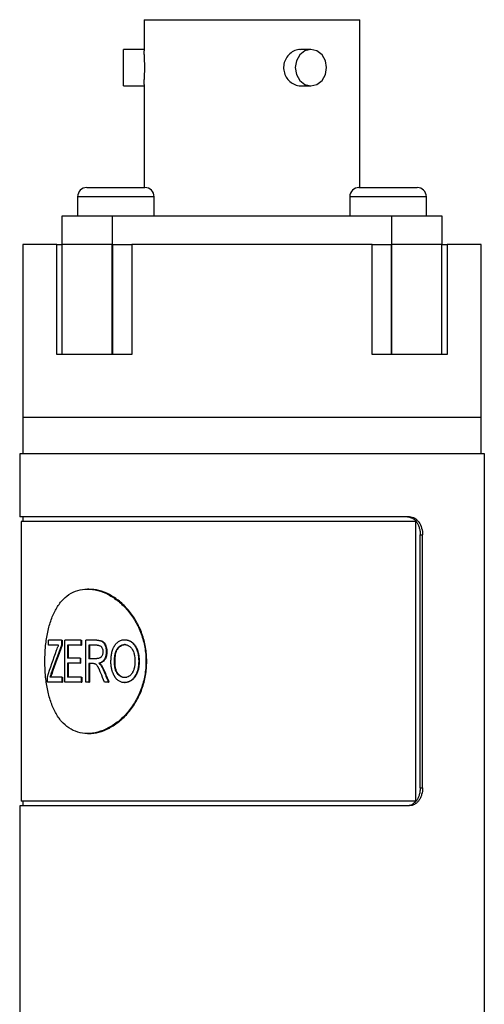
# Model space of a CAD drawing. Header units: inches. Extents: x 3.21 to 12.47, y 1.43 to 9.58.
# Tile 4 of 11: x 7.79 to 8.29, y 4.68 to 5.76. Entities that reach past the tile are written whole.
import ezdxf

# ---------------------------------------------------------------- set-up
doc = ezdxf.new("R2010")
doc.units = ezdxf.units.IN
doc.header["$MEASUREMENT"] = 0

msp = doc.modelspace()

# ---------------------------------------------------------------- linework, layer by layer
at = {"color": 7, "linetype": 'Continuous', "lineweight": 25}
for p, q in [((7.9216, 5.7563), (7.9216, 5.7224)), ((7.9216, 5.7563), (8.1571, 5.7563)), ((8.1571, 5.5733), (8.1571, 5.7563)), ((7.9216, 5.7238), (7.8991, 5.7238)), ((7.8991, 5.7041), (7.8991, 5.7238)), ((8.1037, 5.7238), (8.0923, 5.7238)), ((7.8991, 5.6843), (7.8991, 5.7041)), ((7.8991, 5.6843), (7.9216, 5.6843)), ((7.9216, 5.6856), (7.9216, 5.5733)), ((8.0924, 5.6843), (8.1037, 5.6843)), ((7.8591, 5.5733), (7.9226, 5.5733)), ((8.1561, 5.5733), (8.2196, 5.5733)), ((7.8491, 5.5633), (7.8491, 5.5423)), ((7.9326, 5.5633), (7.8491, 5.5633)), ((7.9326, 5.5423), (7.9326, 5.5633)), ((8.1461, 5.5633), (8.1461, 5.5423)), ((8.2296, 5.5633), (8.1461, 5.5633)), ((8.2296, 5.5423), (8.2296, 5.5633)), ((7.8324, 5.5113), (7.8324, 5.5423)), ((7.8324, 5.5423), (7.8869, 5.5423)), ((7.8869, 5.5423), (7.8869, 5.5113)), ((7.8869, 5.5423), (8.1919, 5.5423)), ((8.1919, 5.5113), (8.1919, 5.5423)), ((8.1919, 5.5423), (8.2464, 5.5423)), ((8.2464, 5.5423), (8.2464, 5.5113)), ((7.7894, 5.5113), (7.7894, 5.3224)), ((7.8265, 5.5113), (7.7894, 5.5113)), ((7.8265, 5.3913), (7.8265, 5.5113)), ((7.8265, 5.5113), (7.8324, 5.5113)), ((7.8324, 5.3913), (7.8324, 5.5113)), ((7.8869, 5.5113), (7.8324, 5.5113)), ((7.8869, 5.3913), (7.8869, 5.5113)), ((7.8876, 5.5113), (7.8869, 5.5113)), ((7.8876, 5.3913), (7.8876, 5.5113)), ((7.8876, 5.5113), (7.9082, 5.5113)), ((7.9082, 5.5113), (7.9082, 5.3913)), ((8.1705, 5.5113), (7.9082, 5.5113)), ((8.1705, 5.3913), (8.1705, 5.5113)), ((8.1705, 5.5113), (8.1912, 5.5113)), ((8.1912, 5.5113), (8.1912, 5.3913)), ((8.1919, 5.5113), (8.1912, 5.5113)), ((8.1919, 5.3913), (8.1919, 5.5113)), ((8.2464, 5.5113), (8.1919, 5.5113)), ((8.2464, 5.3913), (8.2464, 5.5113)), ((8.2464, 5.5113), (8.2522, 5.5113)), ((8.2522, 5.5113), (8.2522, 5.3913)), ((8.2894, 5.5113), (8.2522, 5.5113)), ((8.2894, 5.3224), (8.2894, 5.5113)), ((7.8324, 5.3913), (7.8265, 5.3913)), ((7.8869, 5.3913), (7.8324, 5.3913)), ((7.8876, 5.3913), (7.8869, 5.3913)), ((7.9082, 5.3913), (7.8876, 5.3913)), ((8.1912, 5.3913), (8.1705, 5.3913)), ((8.1919, 5.3913), (8.1912, 5.3913)), ((8.2464, 5.3913), (8.1919, 5.3913)), ((8.2522, 5.3913), (8.2464, 5.3913)), ((7.7894, 5.3224), (7.7894, 5.2831)), ((8.2894, 5.3224), (7.7894, 5.3224)), ((8.2161, 5.3224), (7.7894, 5.3224)), ((8.2894, 5.3224), (8.2161, 5.3224)), ((8.2894, 5.2831), (8.2894, 5.3224)), ((7.7859, 5.2831), (7.7859, 5.2142)), ((8.2929, 5.2831), (7.7859, 5.2831)), ((8.2929, 4.1974), (8.2929, 5.2831)), ((8.2114, 5.2142), (7.7859, 5.2142)), ((7.7874, 5.2092), (7.7874, 4.9041)), ((8.2183, 5.2092), (7.7874, 5.2092)), ((7.7894, 5.2142), (7.7894, 5.2092)), ((8.2183, 4.9041), (8.2183, 5.2092)), ((8.2229, 4.9189), (8.2229, 5.1945)), ((8.2229, 5.1945), (8.2255, 5.1945)), ((8.2255, 4.9189), (8.2255, 5.1945)), ((7.8612, 5.1354), (7.8598, 5.1354)), ((7.8173, 5.0743), (7.8173, 5.0796)), ((7.8316, 5.0796), (7.8173, 5.0796)), ((7.8316, 5.0796), (7.8316, 5.0743)), ((7.8316, 5.0796), (7.8324, 5.0796)), ((7.8324, 5.0796), (7.8324, 5.0743)), ((7.8351, 5.0341), (7.8351, 5.0796)), ((7.8525, 5.0796), (7.8351, 5.0796)), ((7.8525, 5.0796), (7.8525, 5.0743)), ((7.8525, 5.0796), (7.8533, 5.0796)), ((7.8533, 5.0796), (7.8533, 5.0743)), ((7.8579, 5.0341), (7.8579, 5.0796)), ((7.87, 5.0796), (7.8579, 5.0796)), ((7.87, 5.0796), (7.8707, 5.0796)), ((7.9003, 5.0802), (7.9008, 5.0802)), ((7.8284, 5.0743), (7.8173, 5.0743)), ((7.8316, 5.0743), (7.8324, 5.0743)), ((7.8525, 5.0743), (7.8379, 5.0743)), ((7.8379, 5.0743), (7.8379, 5.0601)), ((7.8387, 5.0743), (7.8387, 5.0601)), ((7.8525, 5.0743), (7.8533, 5.0743)), ((7.8703, 5.0743), (7.8612, 5.0743)), ((7.8612, 5.0743), (7.8612, 5.0595)), ((7.8619, 5.0743), (7.8619, 5.0595)), ((7.9009, 5.0749), (7.9003, 5.0749)), ((7.8517, 5.0601), (7.8379, 5.0601)), ((7.8517, 5.0601), (7.8517, 5.0548)), ((7.8517, 5.0601), (7.8524, 5.0601)), ((7.8524, 5.0601), (7.8524, 5.0548)), ((7.8694, 5.0595), (7.8612, 5.0595)), ((7.8803, 5.0671), (7.8809, 5.0671)), ((7.8517, 5.0548), (7.8379, 5.0548)), ((7.8379, 5.0548), (7.8379, 5.0394)), ((7.8387, 5.0548), (7.8387, 5.0394)), ((7.8517, 5.0548), (7.8524, 5.0548)), ((7.8656, 5.0542), (7.8612, 5.0542)), ((7.8612, 5.0542), (7.8612, 5.0341)), ((7.8619, 5.0542), (7.8619, 5.0341)), ((7.8721, 5.0545), (7.8728, 5.0545)), ((7.8744, 5.0524), (7.875, 5.0524)), ((7.8774, 5.0466), (7.8781, 5.0466)), ((7.8899, 5.0562), (7.8893, 5.0562)), ((7.9158, 5.0568), (7.9163, 5.0568)), ((7.8161, 5.0341), (7.8161, 5.0397)), ((7.8319, 5.0394), (7.8188, 5.0394)), ((7.82, 5.0427), (7.8208, 5.0427)), ((7.8319, 5.0394), (7.8319, 5.0341)), ((7.8319, 5.0394), (7.8327, 5.0394)), ((7.8327, 5.0394), (7.8327, 5.0341)), ((7.8529, 5.0394), (7.8379, 5.0394)), ((7.8529, 5.0394), (7.8529, 5.0341)), ((7.8529, 5.0394), (7.8537, 5.0394)), ((7.8537, 5.0394), (7.8537, 5.0341)), ((7.9008, 5.0389), (7.9003, 5.0389)), ((7.9117, 5.0405), (7.9122, 5.0405)), ((7.8319, 5.0341), (7.8161, 5.0341)), ((7.8319, 5.0341), (7.8327, 5.0341)), ((7.8529, 5.0341), (7.8351, 5.0341)), ((7.8529, 5.0341), (7.8537, 5.0341)), ((7.8612, 5.0341), (7.8579, 5.0341)), ((7.8612, 5.0341), (7.8619, 5.0341)), ((7.8827, 5.0341), (7.8784, 5.0341)), ((7.8827, 5.0341), (7.8833, 5.0341)), ((7.9003, 5.0335), (7.9008, 5.0335)), ((7.8598, 4.9779), (7.8612, 4.9779)), ((8.2229, 4.9189), (8.2255, 4.9189)), ((7.7859, 4.8992), (7.7859, 4.1974)), ((8.2114, 4.8992), (7.7859, 4.8992)), ((8.2183, 4.9041), (7.7874, 4.9041)), ((7.7894, 4.9041), (7.7894, 4.8992))]:
    msp.add_line(p, q, dxfattribs=at)
at = {"color": 7, "linetype": 'Continuous', "lineweight": 25, "flags": 128}
msp.add_lwpolyline([(8.1208, 5.7041), (8.1195, 5.7116), (8.1158, 5.718), (8.1102, 5.7223), (8.1037, 5.7238), (8.0972, 5.7223), (8.0916, 5.718), (8.0879, 5.7116), (8.0866, 5.7041), (8.0879, 5.6965), (8.0916, 5.6901), (8.0972, 5.6858), (8.1037, 5.6843), (8.1102, 5.6858), (8.1158, 5.6901), (8.1195, 5.6965), (8.1208, 5.7041)], dxfattribs=at)
at = {"color": 7, "linetype": 'Continuous', "lineweight": 25}
for centre, start, end in [((7.8591, 5.5633), 90, 180), ((7.9226, 5.5633), 0, 90), ((8.1561, 5.5633), 90, 180), ((8.2196, 5.5633), 0, 90)]:
    msp.add_arc(centre, 0.01, start, end, dxfattribs=at)
for points, knots in [([(8.0923, 5.7236), (8.0917, 5.7237), (8.0891, 5.7239), (8.0845, 5.7222), (8.0793, 5.7184), (8.0755, 5.7129), (8.0736, 5.7064), (8.074, 5.6997), (8.0764, 5.6936), (8.0806, 5.6885), (8.086, 5.6854), (8.0903, 5.684), (8.0923, 5.6844), (8.0923, 5.6844)], [0, 0, 0, 0, 0.034894, 0.14056, 0.247587, 0.356086, 0.463883, 0.569238, 0.673538, 0.779475, 0.887641, 0.995953, 1, 1, 1, 1]), ([(7.9223, 5.7041), (7.9223, 5.7063), (7.9223, 5.7107), (7.922, 5.7166), (7.9217, 5.7207), (7.9217, 5.7219), (7.9217, 5.7224)], [0, 0, 0, 0, 0.275609, 0.551172, 0.827839, 1, 1, 1, 1]), ([(7.9216, 5.6856), (7.9217, 5.6864), (7.9217, 5.6882), (7.922, 5.6931), (7.9223, 5.6987), (7.9223, 5.7025), (7.9223, 5.7041)], [0, 0, 0, 0, 0.252519, 0.526112, 0.801944, 1, 1, 1, 1]), ([(8.209, 5.2142), (8.2095, 5.2141), (8.2104, 5.2141), (8.2123, 5.2137), (8.2142, 5.2129), (8.2167, 5.2112), (8.2189, 5.2088), (8.2207, 5.2055), (8.222, 5.2021), (8.2228, 5.1984), (8.2229, 5.1958), (8.2229, 5.1945)], [0, 0, 0, 0, 0.06235, 0.12498, 0.250152, 0.335087, 0.499761, 0.62462, 0.749438, 0.87426, 1, 1, 1, 1]), ([(8.2114, 5.2142), (8.2133, 5.2142), (8.2152, 5.2137), (8.2178, 5.2122), (8.2186, 5.2116), (8.2201, 5.2101), (8.2208, 5.2093), (8.2228, 5.2066), (8.2238, 5.2044), (8.2252, 5.1996), (8.2255, 5.1971), (8.2255, 5.1945)], [0, 0, 0, 0, 0.25, 0.25, 0.375, 0.375, 0.5, 0.5, 0.75, 0.75, 1, 1, 1, 1]), ([(7.9237, 5.0567), (7.9237, 5.0618), (7.9228, 5.0721), (7.9188, 5.087), (7.9123, 5.1007), (7.9038, 5.1127), (7.8937, 5.1226), (7.8826, 5.1299), (7.8711, 5.1344), (7.8597, 5.1359), (7.849, 5.1344), (7.8394, 5.1299), (7.8312, 5.1226), (7.8246, 5.1127), (7.8195, 5.1007), (7.8159, 5.087), (7.8138, 5.0721), (7.8131, 5.0567), (7.8138, 5.0412), (7.8159, 5.0264), (7.8195, 5.0127), (7.8246, 5.0006), (7.8312, 4.9908), (7.8394, 4.9835), (7.849, 4.979), (7.8597, 4.9774), (7.8711, 4.979), (7.8826, 4.9835), (7.8937, 4.9908), (7.9038, 5.0006), (7.9123, 5.0127), (7.9188, 5.0264), (7.9228, 5.0412), (7.9237, 5.0515), (7.9237, 5.0567)], [0, 0, 0, 0, 0.031123, 0.062281, 0.093458, 0.124685, 0.155959, 0.187278, 0.218631, 0.250001, 0.281373, 0.312726, 0.344044, 0.375318, 0.406544, 0.437726, 0.468874, 0.500004, 0.531133, 0.562281, 0.593463, 0.624689, 0.655963, 0.687281, 0.718634, 0.750006, 0.781377, 0.812729, 0.844047, 0.875322, 0.906549, 0.937726, 0.968887, 1, 1, 1, 1]), ([(7.9246, 5.0567), (7.9243, 5.0618), (7.9238, 5.0721), (7.9197, 5.087), (7.9133, 5.1007), (7.9048, 5.1127), (7.8948, 5.1226), (7.8838, 5.1299), (7.8723, 5.1345), (7.8649, 5.1351), (7.8612, 5.1354)], [0, 0, 0, 0, 0.124973, 0.250015, 0.374998, 0.500004, 0.625009, 0.750019, 0.875028, 1, 1, 1, 1]), ([(7.87, 5.0796), (7.8708, 5.0796), (7.8716, 5.0796), (7.8726, 5.0795), (7.8729, 5.0794), (7.8733, 5.0793), (7.8735, 5.0793), (7.8737, 5.0793), (7.8737, 5.0792), (7.8738, 5.0792), (7.8739, 5.0792), (7.8739, 5.0792), (7.874, 5.0792), (7.8744, 5.0791), (7.8747, 5.0789), (7.8752, 5.0787), (7.8754, 5.0787), (7.8756, 5.0785), (7.8757, 5.0785), (7.8758, 5.0784), (7.8758, 5.0784), (7.8762, 5.0781), (7.8765, 5.0779), (7.8769, 5.0775), (7.8771, 5.0774), (7.8773, 5.0771), (7.8775, 5.0769), (7.8778, 5.0765), (7.878, 5.0762), (7.8783, 5.0756), (7.8784, 5.0755), (7.8786, 5.0751), (7.8787, 5.0749), (7.8792, 5.0739), (7.8795, 5.0731), (7.8798, 5.0719), (7.8799, 5.0715), (7.88, 5.0708), (7.8801, 5.0706), (7.8801, 5.0703), (7.8801, 5.0702), (7.8801, 5.07), (7.8802, 5.0699), (7.8802, 5.0698), (7.8802, 5.0698), (7.8803, 5.0691), (7.8803, 5.0682), (7.8803, 5.0671)], [0, 0, 0, 0, 0.125, 0.125, 0.1875, 0.1875, 0.21875, 0.21875, 0.234375, 0.234375, 0.242188, 0.242188, 0.25, 0.25, 0.3125, 0.3125, 0.34375, 0.34375, 0.359375, 0.359375, 0.375, 0.375, 0.4375, 0.4375, 0.46875, 0.46875, 0.5, 0.5, 0.5625, 0.5625, 0.59375, 0.59375, 0.625, 0.625, 0.75, 0.75, 0.8125, 0.8125, 0.84375, 0.84375, 0.859375, 0.859375, 0.867188, 0.867188, 0.875, 0.875, 1, 1, 1, 1]), ([(7.8707, 5.0796), (7.8714, 5.0796), (7.8727, 5.0796), (7.8747, 5.0792), (7.8766, 5.0785), (7.8783, 5.0769), (7.8795, 5.0747), (7.8804, 5.0723), (7.8809, 5.0697), (7.8809, 5.068), (7.8809, 5.0671)], [0, 0, 0, 0, 0.139142, 0.250315, 0.375161, 0.49989, 0.624824, 0.749824, 0.874864, 1, 1, 1, 1]), ([(7.8855, 5.0563), (7.8855, 5.0572), (7.8855, 5.058), (7.8856, 5.059), (7.8856, 5.0594), (7.8856, 5.0598), (7.8856, 5.0599), (7.8856, 5.0602), (7.8856, 5.0602), (7.8856, 5.0603), (7.8856, 5.0604), (7.8856, 5.0604), (7.8856, 5.0604), (7.8857, 5.0612), (7.8858, 5.0619), (7.8859, 5.0629), (7.8859, 5.0633), (7.886, 5.0638), (7.886, 5.064), (7.8861, 5.0643), (7.8861, 5.0644), (7.8864, 5.0661), (7.8867, 5.0675), (7.8874, 5.0695), (7.8876, 5.0701), (7.888, 5.071), (7.8881, 5.0713), (7.8883, 5.0717), (7.8884, 5.0718), (7.8885, 5.0721), (7.8886, 5.0722), (7.8893, 5.0736), (7.89, 5.0747), (7.8913, 5.0761), (7.8917, 5.0766), (7.8926, 5.0774), (7.8931, 5.0778), (7.8946, 5.0788), (7.8957, 5.0794), (7.8974, 5.0799), (7.898, 5.08), (7.8986, 5.0801), (7.8987, 5.0801), (7.8988, 5.0801), (7.8989, 5.0801), (7.899, 5.0802), (7.8992, 5.0802), (7.8996, 5.0802), (7.8999, 5.0802), (7.9003, 5.0802)], [0, 0, 0, 0, 0.0625, 0.0625, 0.09375, 0.09375, 0.109375, 0.109375, 0.117188, 0.117188, 0.121094, 0.121094, 0.125, 0.125, 0.1875, 0.1875, 0.21875, 0.21875, 0.234375, 0.234375, 0.25, 0.25, 0.375, 0.375, 0.4375, 0.4375, 0.46875, 0.46875, 0.484375, 0.484375, 0.5, 0.5, 0.625, 0.625, 0.6875, 0.6875, 0.75, 0.75, 0.875, 0.875, 0.9375, 0.9375, 0.945312, 0.945312, 0.953125, 0.953125, 0.96875, 0.96875, 1, 1, 1, 1]), ([(7.9003, 5.0802), (7.9007, 5.0802), (7.901, 5.0802), (7.9014, 5.0802), (7.9016, 5.0802), (7.9017, 5.0801), (7.9018, 5.0801), (7.9019, 5.0801), (7.9019, 5.0801), (7.902, 5.0801), (7.902, 5.0801), (7.9024, 5.0801), (7.9027, 5.08), (7.9031, 5.0799), (7.9032, 5.0799), (7.9035, 5.0798), (7.9036, 5.0798), (7.9049, 5.0794), (7.906, 5.0789), (7.9081, 5.0775), (7.909, 5.0767), (7.9103, 5.0753), (7.9107, 5.0748), (7.9113, 5.074), (7.9115, 5.0737), (7.9117, 5.0733), (7.9118, 5.0732), (7.912, 5.0729), (7.9121, 5.0727), (7.9128, 5.0715), (7.9134, 5.0703), (7.9141, 5.0684), (7.9143, 5.0677), (7.9146, 5.0667), (7.9147, 5.0664), (7.9148, 5.0659), (7.9148, 5.0657), (7.9149, 5.0654), (7.915, 5.0652), (7.9151, 5.0644), (7.9152, 5.0637), (7.9154, 5.0627), (7.9154, 5.0624), (7.9155, 5.0619), (7.9155, 5.0617), (7.9156, 5.0613), (7.9156, 5.0611), (7.9156, 5.0606), (7.9157, 5.0603), (7.9157, 5.0598), (7.9157, 5.0596), (7.9157, 5.0593), (7.9157, 5.0592), (7.9157, 5.0591), (7.9157, 5.0591), (7.9157, 5.059), (7.9157, 5.0589), (7.9158, 5.0584), (7.9158, 5.0577), (7.9158, 5.0568)], [0, 0, 0, 0, 0.03125, 0.03125, 0.046875, 0.046875, 0.054688, 0.054688, 0.058594, 0.058594, 0.0625, 0.0625, 0.09375, 0.09375, 0.109375, 0.109375, 0.125, 0.125, 0.25, 0.25, 0.375, 0.375, 0.4375, 0.4375, 0.46875, 0.46875, 0.484375, 0.484375, 0.5, 0.5, 0.625, 0.625, 0.6875, 0.6875, 0.71875, 0.71875, 0.734375, 0.734375, 0.75, 0.75, 0.8125, 0.8125, 0.84375, 0.84375, 0.859375, 0.859375, 0.875, 0.875, 0.90625, 0.90625, 0.921875, 0.921875, 0.929688, 0.929688, 0.933594, 0.933594, 0.9375, 0.9375, 1, 1, 1, 1]), ([(7.9008, 5.0802), (7.9014, 5.0802), (7.9026, 5.0801), (7.9049, 5.0796), (7.9076, 5.0783), (7.9105, 5.0759), (7.9127, 5.0727), (7.9144, 5.069), (7.9156, 5.0651), (7.916, 5.0616), (7.9162, 5.0589), (7.9163, 5.0575), (7.9163, 5.0568)], [0, 0, 0, 0, 0.0625604, 0.1251065, 0.2499247, 0.3735162, 0.4996756, 0.6223913, 0.7497371, 0.874829, 0.9374107, 1, 1, 1, 1]), ([(7.8262, 5.0689), (7.8265, 5.0699), (7.8269, 5.0708), (7.8274, 5.0721), (7.8276, 5.0725), (7.828, 5.0734), (7.8282, 5.0738), (7.8284, 5.0743)], [0, 0, 0, 0, 0.5, 0.5, 0.75, 0.75, 1, 1, 1, 1]), ([(7.8703, 5.0743), (7.8708, 5.0743), (7.8712, 5.0743), (7.8715, 5.0742), (7.8716, 5.0742), (7.8716, 5.0742), (7.8717, 5.0742), (7.8718, 5.0742), (7.8719, 5.0742), (7.8722, 5.0741), (7.8724, 5.074), (7.8731, 5.0738), (7.8734, 5.0737), (7.8742, 5.0732), (7.8745, 5.073), (7.8749, 5.0725), (7.8751, 5.0723), (7.8754, 5.0719), (7.8755, 5.0717), (7.8759, 5.0711), (7.8761, 5.0706), (7.8763, 5.0699), (7.8764, 5.0697), (7.8765, 5.0692), (7.8765, 5.0689), (7.8766, 5.0686), (7.8766, 5.0685), (7.8766, 5.0684), (7.8766, 5.0684), (7.8766, 5.0682), (7.8766, 5.0681), (7.8766, 5.0677), (7.8766, 5.0674), (7.8767, 5.0671)], [0, 0, 0, 0, 0.125, 0.125, 0.140625, 0.140625, 0.15625, 0.15625, 0.1875, 0.1875, 0.25, 0.25, 0.375, 0.375, 0.5, 0.5, 0.5625, 0.5625, 0.625, 0.625, 0.75, 0.75, 0.8125, 0.8125, 0.875, 0.875, 0.890625, 0.890625, 0.90625, 0.90625, 0.9375, 0.9375, 1, 1, 1, 1]), ([(7.8893, 5.0562), (7.8893, 5.0576), (7.8893, 5.0587), (7.8894, 5.0595), (7.8894, 5.0595), (7.8894, 5.0596), (7.8894, 5.0596), (7.8894, 5.0597), (7.8894, 5.0598), (7.8894, 5.06), (7.8894, 5.0602), (7.8895, 5.0606), (7.8895, 5.0609), (7.8896, 5.0617), (7.8896, 5.0622), (7.8897, 5.0627), (7.8897, 5.0628), (7.8898, 5.0629), (7.8898, 5.063), (7.8898, 5.0632), (7.8898, 5.0634), (7.8899, 5.0638), (7.89, 5.0641), (7.8901, 5.0649), (7.8903, 5.0654), (7.8907, 5.0669), (7.891, 5.0679), (7.8917, 5.0692), (7.8919, 5.0696), (7.8924, 5.0705), (7.8927, 5.0709), (7.8937, 5.0721), (7.8944, 5.0728), (7.8953, 5.0734), (7.8956, 5.0736), (7.896, 5.0738), (7.8962, 5.0739), (7.8968, 5.0742), (7.8972, 5.0744), (7.8981, 5.0747), (7.8985, 5.0747), (7.899, 5.0748), (7.8991, 5.0748), (7.8991, 5.0748), (7.8992, 5.0748), (7.8993, 5.0748), (7.8994, 5.0749), (7.8998, 5.0749), (7.9, 5.0749), (7.9003, 5.0749)], [0, 0, 0, 0, 0.125, 0.125, 0.128906, 0.128906, 0.132812, 0.132812, 0.140625, 0.140625, 0.15625, 0.15625, 0.1875, 0.1875, 0.25, 0.25, 0.257812, 0.257812, 0.265625, 0.265625, 0.28125, 0.28125, 0.3125, 0.3125, 0.375, 0.375, 0.5, 0.5, 0.5625, 0.5625, 0.625, 0.625, 0.75, 0.75, 0.78125, 0.78125, 0.8125, 0.8125, 0.875, 0.875, 0.9375, 0.9375, 0.945312, 0.945312, 0.953125, 0.953125, 0.96875, 0.96875, 1, 1, 1, 1]), ([(7.8899, 5.0562), (7.8899, 5.0573), (7.8899, 5.0594), (7.8903, 5.0637), (7.8914, 5.0679), (7.8936, 5.0714), (7.8957, 5.0734), (7.8977, 5.0745), (7.8995, 5.0748), (7.9004, 5.0749), (7.9009, 5.0749)], [0, 0, 0, 0, 0.1252745, 0.2505395, 0.4999021, 0.6248954, 0.7498423, 0.8747612, 0.9373643, 1, 1, 1, 1]), ([(7.9003, 5.0749), (7.901, 5.0749), (7.9015, 5.0748), (7.9019, 5.0748), (7.9019, 5.0748), (7.902, 5.0747), (7.902, 5.0747), (7.9021, 5.0747), (7.9022, 5.0747), (7.9023, 5.0747), (7.9025, 5.0746), (7.9028, 5.0745), (7.9031, 5.0745), (7.9036, 5.0743), (7.9038, 5.0742), (7.9043, 5.074), (7.9045, 5.0738), (7.9052, 5.0734), (7.9056, 5.0731), (7.9063, 5.0726), (7.9065, 5.0724), (7.9069, 5.072), (7.9071, 5.0718), (7.9077, 5.0712), (7.908, 5.0708), (7.9085, 5.0701), (7.9087, 5.0698), (7.909, 5.0693), (7.9091, 5.0691), (7.9093, 5.0688), (7.9093, 5.0688), (7.9093, 5.0687), (7.9093, 5.0686), (7.9094, 5.0685), (7.9095, 5.0683), (7.9097, 5.0679), (7.9098, 5.0676), (7.9099, 5.0673)], [0, 0, 0, 0, 0.125, 0.125, 0.132812, 0.132812, 0.140625, 0.140625, 0.15625, 0.15625, 0.1875, 0.1875, 0.25, 0.25, 0.3125, 0.3125, 0.375, 0.375, 0.5, 0.5, 0.5625, 0.5625, 0.625, 0.625, 0.75, 0.75, 0.8125, 0.8125, 0.875, 0.875, 0.890625, 0.890625, 0.90625, 0.90625, 0.9375, 0.9375, 1, 1, 1, 1]), ([(7.8767, 5.0671), (7.8766, 5.0667), (7.8766, 5.0664), (7.8766, 5.066), (7.8766, 5.0658), (7.8766, 5.0657), (7.8766, 5.0656), (7.8765, 5.0655), (7.8765, 5.0654), (7.8764, 5.0648), (7.8763, 5.0642), (7.8759, 5.0632), (7.8757, 5.0627), (7.8751, 5.0618), (7.8748, 5.0614), (7.8743, 5.0609), (7.8743, 5.0609), (7.8741, 5.0607), (7.874, 5.0607), (7.8737, 5.0605), (7.8735, 5.0604), (7.8729, 5.0601), (7.8725, 5.0599), (7.8719, 5.0598), (7.8719, 5.0598), (7.8718, 5.0597), (7.8717, 5.0597), (7.8716, 5.0597), (7.8715, 5.0597), (7.8711, 5.0596), (7.8709, 5.0596), (7.8706, 5.0596), (7.8706, 5.0596), (7.8706, 5.0596), (7.8706, 5.0596), (7.8705, 5.0596), (7.8705, 5.0596), (7.8703, 5.0596), (7.8702, 5.0596), (7.8699, 5.0596), (7.8696, 5.0595), (7.8694, 5.0595)], [0, 0, 0, 0, 0.0625, 0.0625, 0.09375, 0.09375, 0.109375, 0.109375, 0.125, 0.125, 0.25, 0.25, 0.375, 0.375, 0.5, 0.5, 0.53125, 0.53125, 0.5625, 0.5625, 0.625, 0.625, 0.75, 0.75, 0.765625, 0.765625, 0.78125, 0.78125, 0.8125, 0.8125, 0.875, 0.875, 0.882812, 0.882812, 0.890625, 0.890625, 0.90625, 0.90625, 0.9375, 0.9375, 1, 1, 1, 1]), ([(7.8803, 5.0671), (7.8803, 5.0666), (7.8803, 5.0662), (7.8803, 5.0656), (7.8803, 5.0654), (7.8803, 5.0652), (7.8802, 5.0651), (7.8802, 5.065), (7.8802, 5.065), (7.8802, 5.0649), (7.8802, 5.0649), (7.8802, 5.0644), (7.8801, 5.0641), (7.88, 5.0635), (7.88, 5.0633), (7.8799, 5.063), (7.8799, 5.0628), (7.8797, 5.0618), (7.8794, 5.0611), (7.8789, 5.0598), (7.8786, 5.0592), (7.8778, 5.0581), (7.8774, 5.0575), (7.8767, 5.0569), (7.8765, 5.0566), (7.8761, 5.0563), (7.876, 5.0562), (7.8757, 5.056), (7.8756, 5.0559), (7.8752, 5.0557), (7.8749, 5.0555), (7.8744, 5.0553), (7.8741, 5.0551), (7.8737, 5.055), (7.8735, 5.0549), (7.8733, 5.0548), (7.8732, 5.0548), (7.8731, 5.0548), (7.8731, 5.0548), (7.8728, 5.0547), (7.8725, 5.0546), (7.8721, 5.0545)], [0, 0, 0, 0, 0.0625, 0.0625, 0.09375, 0.09375, 0.109375, 0.109375, 0.117188, 0.117188, 0.125, 0.125, 0.1875, 0.1875, 0.21875, 0.21875, 0.25, 0.25, 0.375, 0.375, 0.5, 0.5, 0.625, 0.625, 0.6875, 0.6875, 0.71875, 0.71875, 0.75, 0.75, 0.8125, 0.8125, 0.875, 0.875, 0.90625, 0.90625, 0.921875, 0.921875, 0.9375, 0.9375, 1, 1, 1, 1]), ([(7.8809, 5.0671), (7.8809, 5.0663), (7.8809, 5.0648), (7.8805, 5.0626), (7.8799, 5.0605), (7.8785, 5.0579), (7.8766, 5.056), (7.8747, 5.0551), (7.8736, 5.0547), (7.8731, 5.0546), (7.8728, 5.0545)], [0, 0, 0, 0, 0.1252696, 0.250427, 0.3764797, 0.5006237, 0.7495148, 0.8758943, 0.9338822, 1, 1, 1, 1]), ([(7.9117, 5.057), (7.9116, 5.0556), (7.9116, 5.0546), (7.9115, 5.0538), (7.9115, 5.0537), (7.9115, 5.0537), (7.9115, 5.0536), (7.9115, 5.0535), (7.9115, 5.0535), (7.9115, 5.0532), (7.9115, 5.0531), (7.9114, 5.0527), (7.9114, 5.0524), (7.9113, 5.0516), (7.9112, 5.0512), (7.9111, 5.0506), (7.9111, 5.0505), (7.9111, 5.0504), (7.9111, 5.0503), (7.911, 5.0501), (7.911, 5.05), (7.9109, 5.0496), (7.9109, 5.0493), (7.9107, 5.0485), (7.9105, 5.048), (7.91, 5.0465), (7.9096, 5.0456), (7.9091, 5.0447), (7.9091, 5.0446), (7.9089, 5.0444), (7.9089, 5.0443), (7.9087, 5.0439), (7.9085, 5.0437), (7.9081, 5.0431), (7.9078, 5.0427), (7.9072, 5.042), (7.9068, 5.0416), (7.9061, 5.041), (7.9057, 5.0407), (7.9046, 5.0399), (7.9038, 5.0395), (7.9027, 5.0392), (7.9025, 5.0391), (7.9021, 5.039), (7.902, 5.039), (7.9019, 5.039), (7.9018, 5.039), (7.9017, 5.039), (7.9017, 5.039), (7.9013, 5.0389), (7.9008, 5.0389), (7.9003, 5.0389)], [0, 0, 0, 0, 0.125, 0.125, 0.128906, 0.128906, 0.132812, 0.132812, 0.140625, 0.140625, 0.15625, 0.15625, 0.1875, 0.1875, 0.25, 0.25, 0.257812, 0.257812, 0.265625, 0.265625, 0.28125, 0.28125, 0.3125, 0.3125, 0.375, 0.375, 0.5, 0.5, 0.515625, 0.515625, 0.53125, 0.53125, 0.5625, 0.5625, 0.625, 0.625, 0.6875, 0.6875, 0.75, 0.75, 0.875, 0.875, 0.90625, 0.90625, 0.921875, 0.921875, 0.929688, 0.929688, 0.9375, 0.9375, 1, 1, 1, 1]), ([(7.9099, 5.0673), (7.9103, 5.0662), (7.9106, 5.0654), (7.9107, 5.0647), (7.9108, 5.0647), (7.9108, 5.0646), (7.9108, 5.0645), (7.9108, 5.0643), (7.9109, 5.0642), (7.9109, 5.0639), (7.911, 5.0637), (7.9111, 5.063), (7.9112, 5.0626), (7.9114, 5.0614), (7.9115, 5.0605), (7.9116, 5.0595), (7.9116, 5.0595), (7.9116, 5.0594), (7.9116, 5.0594), (7.9116, 5.0592), (7.9116, 5.0592), (7.9116, 5.0589), (7.9116, 5.0587), (7.9116, 5.058), (7.9116, 5.0575), (7.9117, 5.057)], [0, 0, 0, 0, 0.25, 0.25, 0.265625, 0.265625, 0.28125, 0.28125, 0.3125, 0.3125, 0.375, 0.375, 0.5, 0.5, 0.75, 0.75, 0.765625, 0.765625, 0.78125, 0.78125, 0.8125, 0.8125, 0.875, 0.875, 1, 1, 1, 1]), ([(7.8612, 4.9779), (7.8649, 4.9782), (7.8723, 4.9788), (7.8838, 4.9835), (7.8948, 4.9908), (7.9049, 5.0007), (7.9133, 5.0127), (7.9197, 5.0264), (7.9238, 5.0412), (7.9243, 5.0515), (7.9246, 5.0567)], [0, 0, 0, 0, 0.12498, 0.249992, 0.375003, 0.500012, 0.625022, 0.750006, 0.875062, 1, 1, 1, 1]), ([(7.8744, 5.0439), (7.8736, 5.0457), (7.873, 5.0472), (7.8722, 5.049), (7.8719, 5.0495), (7.8716, 5.0501), (7.8715, 5.0503), (7.8713, 5.0506), (7.8713, 5.0507), (7.8712, 5.0508), (7.8712, 5.0509), (7.8711, 5.0509), (7.8711, 5.0509), (7.8711, 5.051), (7.8711, 5.051), (7.8711, 5.051), (7.8711, 5.051), (7.8707, 5.0517), (7.8703, 5.0522), (7.8697, 5.0528), (7.8695, 5.053), (7.869, 5.0534), (7.8689, 5.0535), (7.8684, 5.0537), (7.8682, 5.0538), (7.8678, 5.0539), (7.8677, 5.054), (7.8675, 5.054), (7.8674, 5.0541), (7.8673, 5.0541), (7.8673, 5.0541), (7.8672, 5.0541), (7.8672, 5.0541), (7.8668, 5.0542), (7.8663, 5.0542), (7.8656, 5.0542)], [0, 0, 0, 0, 0.25, 0.25, 0.375, 0.375, 0.4375, 0.4375, 0.46875, 0.46875, 0.484375, 0.484375, 0.492188, 0.492188, 0.496094, 0.496094, 0.5, 0.5, 0.625, 0.625, 0.6875, 0.6875, 0.75, 0.75, 0.8125, 0.8125, 0.84375, 0.84375, 0.859375, 0.859375, 0.867188, 0.867188, 0.875, 0.875, 1, 1, 1, 1]), ([(7.8721, 5.0545), (7.8724, 5.0543), (7.8726, 5.0542), (7.8729, 5.0539), (7.873, 5.0538), (7.8731, 5.0537), (7.8732, 5.0537), (7.8732, 5.0537), (7.8732, 5.0536), (7.8733, 5.0536), (7.8733, 5.0536), (7.8734, 5.0535), (7.8735, 5.0534), (7.8737, 5.0532), (7.8737, 5.0532), (7.8738, 5.0531), (7.8738, 5.0531), (7.874, 5.0529), (7.8742, 5.0527), (7.8744, 5.0524)], [0, 0, 0, 0, 0.25, 0.25, 0.375, 0.375, 0.4375, 0.4375, 0.46875, 0.46875, 0.5, 0.5, 0.625, 0.625, 0.6875, 0.6875, 0.75, 0.75, 1, 1, 1, 1]), ([(7.8728, 5.0545), (7.8732, 5.0542), (7.8738, 5.0538), (7.8745, 5.053), (7.8749, 5.0526), (7.875, 5.0524)], [0, 0, 0, 0, 0.499969, 0.749972, 1, 1, 1, 1]), ([(7.8744, 5.0524), (7.8746, 5.0521), (7.8748, 5.0518), (7.875, 5.0515), (7.875, 5.0514), (7.8751, 5.0512), (7.8751, 5.0512), (7.8752, 5.0511), (7.8752, 5.0511), (7.8755, 5.0506), (7.8758, 5.0501), (7.8762, 5.0493), (7.8763, 5.0491), (7.8765, 5.0487), (7.8766, 5.0486), (7.8766, 5.0484), (7.8767, 5.0483), (7.8767, 5.0482), (7.8768, 5.0481), (7.8769, 5.0478), (7.8772, 5.0473), (7.8774, 5.0466)], [0, 0, 0, 0, 0.125, 0.125, 0.1875, 0.1875, 0.21875, 0.21875, 0.25, 0.25, 0.5, 0.5, 0.625, 0.625, 0.6875, 0.6875, 0.71875, 0.71875, 0.75, 0.75, 1, 1, 1, 1]), ([(7.875, 5.0524), (7.8753, 5.0519), (7.8759, 5.051), (7.8767, 5.0496), (7.8774, 5.0481), (7.8779, 5.0471), (7.8781, 5.0466)], [0, 0, 0, 0, 0.2500095, 0.5000026, 0.7499911, 1, 1, 1, 1]), ([(7.8892, 5.0407), (7.889, 5.0411), (7.8888, 5.0414), (7.8886, 5.0418), (7.8885, 5.042), (7.8884, 5.0421), (7.8884, 5.0422), (7.8883, 5.0423), (7.8883, 5.0423), (7.8883, 5.0424), (7.8883, 5.0424), (7.8882, 5.0427), (7.888, 5.043), (7.8878, 5.0434), (7.8878, 5.0436), (7.8876, 5.0439), (7.8876, 5.0441), (7.8873, 5.0448), (7.8871, 5.0455), (7.8868, 5.0464), (7.8867, 5.0468), (7.8865, 5.0474), (7.8864, 5.0478), (7.886, 5.0494), (7.8858, 5.0508), (7.8856, 5.0525), (7.8856, 5.0528), (7.8856, 5.0534), (7.8856, 5.0535), (7.8856, 5.0538), (7.8855, 5.0539), (7.8855, 5.054), (7.8855, 5.054), (7.8855, 5.0541), (7.8855, 5.0542), (7.8855, 5.0547), (7.8855, 5.0554), (7.8855, 5.0563)], [0, 0, 0, 0, 0.0625, 0.0625, 0.09375, 0.09375, 0.109375, 0.109375, 0.117188, 0.117188, 0.125, 0.125, 0.1875, 0.1875, 0.21875, 0.21875, 0.25, 0.25, 0.375, 0.375, 0.4375, 0.4375, 0.5, 0.5, 0.75, 0.75, 0.8125, 0.8125, 0.84375, 0.84375, 0.859375, 0.859375, 0.867188, 0.867188, 0.875, 0.875, 1, 1, 1, 1]), ([(7.9003, 5.0389), (7.9, 5.0389), (7.8997, 5.0389), (7.8994, 5.0389), (7.8993, 5.0389), (7.8992, 5.0389), (7.8992, 5.0389), (7.8991, 5.0389), (7.899, 5.0389), (7.8986, 5.039), (7.8981, 5.0391), (7.8969, 5.0395), (7.8961, 5.0399), (7.8946, 5.0409), (7.894, 5.0415), (7.8927, 5.0429), (7.8922, 5.0437), (7.8913, 5.0454), (7.8909, 5.0463), (7.8905, 5.0473), (7.8905, 5.0474), (7.8904, 5.0477), (7.8904, 5.0478), (7.8903, 5.0481), (7.8902, 5.0484), (7.89, 5.0491), (7.8899, 5.0496), (7.8898, 5.0503), (7.8898, 5.0504), (7.8897, 5.0506), (7.8897, 5.0507), (7.8896, 5.0511), (7.8896, 5.0514), (7.8895, 5.0521), (7.8895, 5.0526), (7.8894, 5.0532), (7.8894, 5.0532), (7.8894, 5.0533), (7.8894, 5.0534), (7.8894, 5.0535), (7.8894, 5.0536), (7.8894, 5.054), (7.8893, 5.0542), (7.8893, 5.055), (7.8893, 5.0555), (7.8893, 5.0562)], [0, 0, 0, 0, 0.03125, 0.03125, 0.046875, 0.046875, 0.054688, 0.054688, 0.0625, 0.0625, 0.125, 0.125, 0.25, 0.25, 0.375, 0.375, 0.5, 0.5, 0.625, 0.625, 0.640625, 0.640625, 0.65625, 0.65625, 0.6875, 0.6875, 0.75, 0.75, 0.765625, 0.765625, 0.78125, 0.78125, 0.8125, 0.8125, 0.875, 0.875, 0.882812, 0.882812, 0.890625, 0.890625, 0.90625, 0.90625, 0.9375, 0.9375, 1, 1, 1, 1]), ([(7.9008, 5.0389), (7.9004, 5.0389), (7.8995, 5.0389), (7.8978, 5.0393), (7.8959, 5.0403), (7.8939, 5.0421), (7.8922, 5.0445), (7.8911, 5.0472), (7.8903, 5.0501), (7.8899, 5.0531), (7.8899, 5.0552), (7.8899, 5.0562)], [0, 0, 0, 0, 0.062266, 0.125734, 0.249632, 0.375157, 0.499745, 0.624714, 0.749763, 0.874853, 1, 1, 1, 1]), ([(7.9158, 5.0568), (7.9158, 5.0564), (7.9158, 5.0559), (7.9158, 5.0554), (7.9157, 5.0552), (7.9157, 5.055), (7.9157, 5.0549), (7.9157, 5.0548), (7.9157, 5.0548), (7.9157, 5.0547), (7.9157, 5.0547), (7.9157, 5.0543), (7.9157, 5.0539), (7.9156, 5.0532), (7.9156, 5.0529), (7.9154, 5.0511), (7.9152, 5.0497), (7.9147, 5.0476), (7.9146, 5.0469), (7.9142, 5.0459), (7.9141, 5.0455), (7.9139, 5.0449), (7.9138, 5.0446), (7.9135, 5.0439), (7.9134, 5.0435), (7.9131, 5.043), (7.9131, 5.0429), (7.913, 5.0427), (7.9129, 5.0426), (7.9129, 5.0425), (7.9128, 5.0424), (7.9128, 5.0424), (7.9128, 5.0423), (7.9126, 5.0419), (7.9122, 5.0413), (7.9117, 5.0405)], [0, 0, 0, 0, 0.0625, 0.0625, 0.09375, 0.09375, 0.109375, 0.109375, 0.117188, 0.117188, 0.125, 0.125, 0.1875, 0.1875, 0.25, 0.25, 0.5, 0.5, 0.625, 0.625, 0.6875, 0.6875, 0.75, 0.75, 0.8125, 0.8125, 0.84375, 0.84375, 0.859375, 0.859375, 0.867188, 0.867188, 0.875, 0.875, 1, 1, 1, 1]), ([(7.9163, 5.0568), (7.9162, 5.0561), (7.9162, 5.0547), (7.916, 5.0518), (7.9155, 5.0482), (7.9144, 5.0448), (7.9133, 5.0423), (7.9126, 5.0411), (7.9122, 5.0405)], [0, 0, 0, 0, 0.125074, 0.250129, 0.500105, 0.749932, 0.874951, 1, 1, 1, 1]), ([(7.9003, 5.0335), (7.8999, 5.0336), (7.8996, 5.0336), (7.8992, 5.0336), (7.899, 5.0336), (7.8989, 5.0336), (7.8988, 5.0336), (7.8987, 5.0336), (7.8987, 5.0336), (7.8987, 5.0336), (7.8987, 5.0336), (7.8981, 5.0337), (7.8975, 5.0338), (7.8964, 5.0341), (7.8959, 5.0343), (7.8949, 5.0348), (7.8944, 5.0351), (7.8935, 5.0357), (7.893, 5.036), (7.8921, 5.0368), (7.8917, 5.0372), (7.8911, 5.0379), (7.8909, 5.0382), (7.8906, 5.0385), (7.8905, 5.0386), (7.8904, 5.0388), (7.8904, 5.0389), (7.8903, 5.039), (7.8903, 5.039), (7.8902, 5.0391), (7.8902, 5.0391), (7.89, 5.0395), (7.8896, 5.04), (7.8892, 5.0407)], [0, 0, 0, 0, 0.0625, 0.0625, 0.09375, 0.09375, 0.109375, 0.109375, 0.117188, 0.117188, 0.125, 0.125, 0.25, 0.25, 0.375, 0.375, 0.5, 0.5, 0.625, 0.625, 0.75, 0.75, 0.8125, 0.8125, 0.84375, 0.84375, 0.859375, 0.859375, 0.867188, 0.867188, 0.875, 0.875, 1, 1, 1, 1]), ([(7.9117, 5.0405), (7.9115, 5.0401), (7.9113, 5.0398), (7.911, 5.0395), (7.9109, 5.0394), (7.9108, 5.0392), (7.9108, 5.0391), (7.9107, 5.0391), (7.9107, 5.0391), (7.9107, 5.039), (7.9107, 5.039), (7.9105, 5.0387), (7.9103, 5.0385), (7.9099, 5.038), (7.9097, 5.0378), (7.9086, 5.0367), (7.9077, 5.0359), (7.9062, 5.035), (7.9057, 5.0348), (7.9047, 5.0343), (7.9041, 5.0341), (7.9033, 5.0339), (7.903, 5.0338), (7.9026, 5.0337), (7.9025, 5.0337), (7.9023, 5.0337), (7.9022, 5.0337), (7.9021, 5.0337), (7.9021, 5.0337), (7.902, 5.0336), (7.902, 5.0336), (7.9016, 5.0336), (7.901, 5.0336), (7.9003, 5.0335)], [0, 0, 0, 0, 0.0625, 0.0625, 0.09375, 0.09375, 0.109375, 0.109375, 0.117188, 0.117188, 0.125, 0.125, 0.1875, 0.1875, 0.25, 0.25, 0.5, 0.5, 0.625, 0.625, 0.75, 0.75, 0.8125, 0.8125, 0.84375, 0.84375, 0.859375, 0.859375, 0.867188, 0.867188, 0.875, 0.875, 1, 1, 1, 1]), ([(7.9122, 5.0405), (7.9119, 5.04), (7.9112, 5.0389), (7.9096, 5.0371), (7.9073, 5.0352), (7.9047, 5.034), (7.9025, 5.0336), (7.9014, 5.0336), (7.9008, 5.0335)], [0, 0, 0, 0, 0.125171, 0.250287, 0.500041, 0.749737, 0.874836, 1, 1, 1, 1]), ([(8.2229, 4.9189), (8.2229, 4.9182), (8.2229, 4.917), (8.2227, 4.915), (8.2224, 4.9132), (8.2218, 4.9107), (8.2208, 4.9079), (8.2189, 4.9046), (8.2167, 4.9022), (8.2145, 4.9007), (8.2128, 4.8998), (8.2109, 4.8993), (8.2097, 4.8992), (8.209, 4.8992)], [0, 0, 0, 0, 0.062343, 0.124927, 0.187732, 0.250195, 0.374995, 0.499852, 0.664963, 0.748529, 0.831841, 0.915698, 1, 1, 1, 1]), ([(8.2255, 4.9189), (8.2255, 4.9163), (8.2252, 4.9137), (8.2241, 4.9102), (8.2237, 4.909), (8.2227, 4.9069), (8.2221, 4.9059), (8.2208, 4.9041), (8.2201, 4.9032), (8.2186, 4.9018), (8.2178, 4.9012), (8.2152, 4.8997), (8.2133, 4.8992), (8.2114, 4.8992)], [0, 0, 0, 0, 0.25, 0.25, 0.375, 0.375, 0.5, 0.5, 0.625, 0.625, 0.75, 0.75, 1, 1, 1, 1])]:
    msp.add_open_spline(points, degree=3, knots=knots, dxfattribs=at)
for points in [[(7.8161, 5.0397), (7.8193, 5.0494), (7.8226, 5.0592), (7.8262, 5.0689)], [(7.8316, 5.0743), (7.8275, 5.0638), (7.8236, 5.0532), (7.82, 5.0427)], [(7.8324, 5.0743), (7.8283, 5.0638), (7.8244, 5.0532), (7.8208, 5.0427)], [(7.8774, 5.0466), (7.8792, 5.0424), (7.8809, 5.0383), (7.8827, 5.0341)], [(7.8781, 5.0466), (7.8798, 5.0424), (7.8815, 5.0383), (7.8833, 5.0341)], [(7.82, 5.0427), (7.8196, 5.0416), (7.8192, 5.0405), (7.8188, 5.0394)], [(7.8208, 5.0427), (7.8204, 5.0416), (7.82, 5.0405), (7.8197, 5.0394)], [(7.8784, 5.0341), (7.8771, 5.0374), (7.8757, 5.0406), (7.8744, 5.0439)]]:
    msp.add_open_spline(points, degree=3, dxfattribs=at)

doc.saveas('drawing.dxf')
